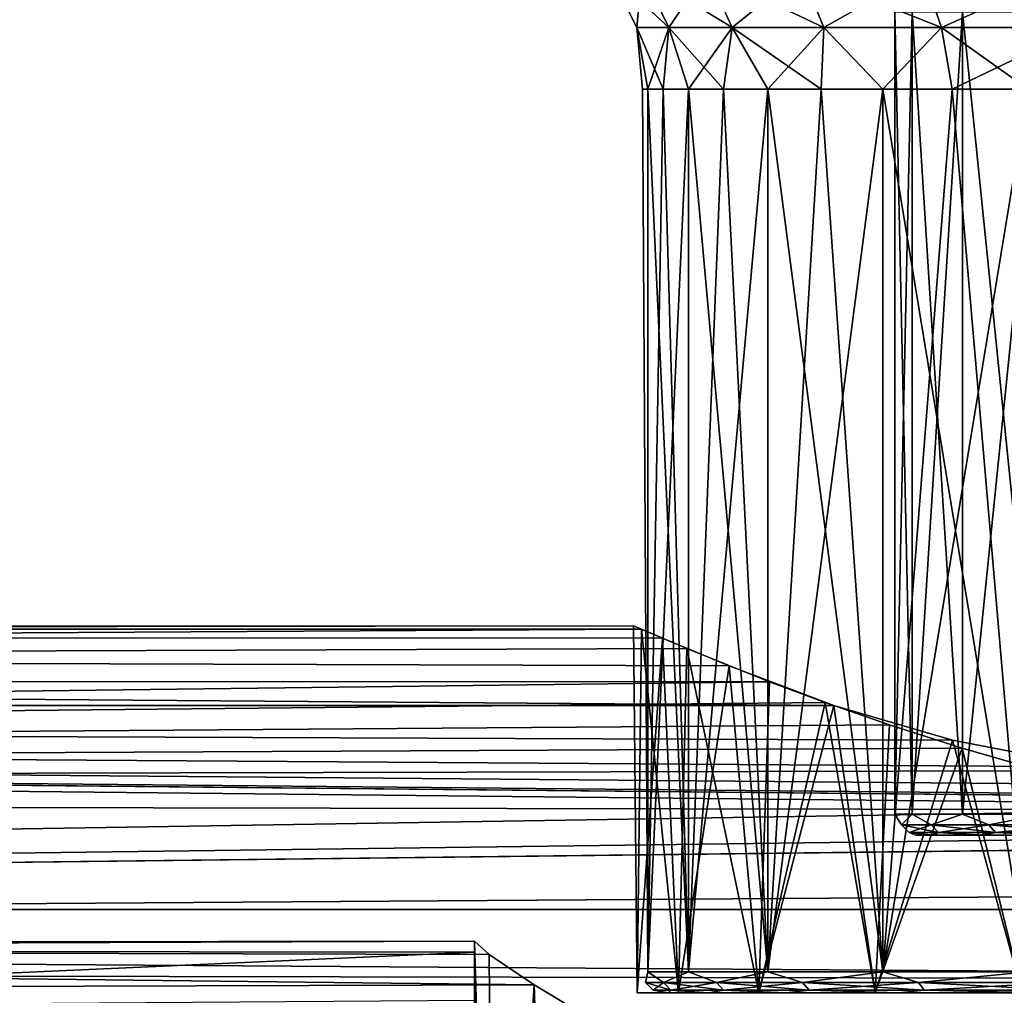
# Model space of a CAD drawing. Header units: millimetres. Extents: x -143 to 143, y -35 to 35.
# Tile 176 of 256: x -15 to -5, y 17 to 26. Entities that reach past the tile are written whole.
import ezdxf

# ---------------------------------------------------------------- set-up
doc = ezdxf.new("R2010")
doc.units = ezdxf.units.MM
doc.header["$LTSCALE"] = 65.185185
for name, color, linetype in [('22', 7, 'CONTINUOUS'), ('345', 7, 'CONTINUOUS'), ('346', 7, 'CONTINUOUS'), ('347', 7, 'CONTINUOUS'), ('373', 7, 'CONTINUOUS'), ('380', 7, 'CONTINUOUS'), ('381', 7, 'CONTINUOUS'), ('71', 7, 'CONTINUOUS'), ('73', 7, 'CONTINUOUS'), ('74', 7, 'CONTINUOUS'), ('75', 7, 'CONTINUOUS'), ('77', 7, 'CONTINUOUS'), ('78', 7, 'CONTINUOUS')]:
    doc.layers.add(name, color=color, linetype=linetype)

msp = doc.modelspace()

# ---------------------------------------------------------------- linework, layer by layer
at = {"layer": '22', "linetype": 'CONTINUOUS'}
for points in [[(-42.0429, 17.4497, 1.3249), (-9.9309, 17.0768, 3.8253), (-51.7163, 16.9538, 4.3379), (-42.0429, 17.4497, 1.3249)], [(-10.5, 17.4929, 0.5), (-10.3592, 17.3647, 2.1723), (-42.0429, 17.4497, 1.3249), (-10.5, 17.4929, 0.5)], [(-32.1798, 17.4125, -1.7473), (-10.5, 17.4929, 0.5), (-42.0429, 17.4497, 1.3249), (-32.1798, 17.4125, -1.7473)], [(-10.3592, 17.3647, 2.1723), (-9.9309, 17.0768, 3.8253), (-42.0429, 17.4497, 1.3249), (-10.3592, 17.3647, 2.1723)], [(-10.5, 17.3874, -1.9817), (-10.5, 17.4929, 0.5), (-32.1798, 17.4125, -1.7473), (-10.5, 17.3874, -1.9817)], [(-22.5679, 16.8455, -4.7411), (-10.5, 17.3874, -1.9817), (-32.1798, 17.4125, -1.7473), (-22.5679, 16.8455, -4.7411)], [(-10.5, 16.9317, -4.4234), (-10.5, 17.3874, -1.9817), (-22.5679, 16.8455, -4.7411), (-10.5, 16.9317, -4.4234)], [(-9.9309, 17.0768, 3.8253), (-9.1991, 16.6355, 5.4322), (-51.7163, 16.9538, 4.3379), (-9.9309, 17.0768, 3.8253)]]:
    msp.add_3dface(points, dxfattribs=at)
at = {"layer": '345', "linetype": 'CONTINUOUS'}
for points in [[(-8.8512, 25.6, -0.9303), (-8.8512, 17.2, 0.9303), (-8.9, 25.6, 0), (-8.8512, 25.6, -0.9303)], [(-8.9, 25.6, 0), (-8.8512, 17.2, 0.9303), (-8.8512, 25.6, 0.9303), (-8.9, 25.6, 0)], [(-8.8512, 17.2, 0.9303), (-8.4644, 17.2, 2.7503), (-8.8512, 25.6, 0.9303), (-8.8512, 17.2, 0.9303)], [(-8.8512, 25.6, 0.9303), (-8.4644, 17.2, 2.7503), (-8.7055, 25.6, 1.8504), (-8.8512, 25.6, 0.9303)], [(-8.8512, 17.2, -0.9303), (-8.8512, 17.2, 0.9303), (-8.8512, 25.6, -0.9303), (-8.8512, 17.2, -0.9303)], [(-8.4644, 17.2, -2.7502), (-8.8512, 17.2, -0.9303), (-8.4644, 25.6, -2.7503), (-8.4644, 17.2, -2.7502)], [(-8.4644, 25.6, -2.7503), (-8.8512, 17.2, -0.9303), (-8.7055, 25.6, -1.8504), (-8.4644, 25.6, -2.7503)], [(-8.7055, 25.6, -1.8504), (-8.8512, 17.2, -0.9303), (-8.8512, 25.6, -0.9303), (-8.7055, 25.6, -1.8504)], [(-8.7055, 25.6, 1.8504), (-8.4644, 17.2, 2.7503), (-8.4644, 25.6, 2.7502), (-8.7055, 25.6, 1.8504)], [(-8.4644, 17.2, 2.7503), (-7.7076, 17.2, 4.45), (-8.4644, 25.6, 2.7502), (-8.4644, 17.2, 2.7503)], [(-8.4644, 25.6, 2.7502), (-7.7076, 17.2, 4.45), (-8.1306, 25.6, 3.6199), (-8.4644, 25.6, 2.7502)], [(-7.7076, 17.2, -4.45), (-8.4644, 17.2, -2.7502), (-7.7076, 25.6, -4.45), (-7.7076, 17.2, -4.45)], [(-7.7076, 25.6, -4.45), (-8.4644, 17.2, -2.7502), (-8.1306, 25.6, -3.62), (-7.7076, 25.6, -4.45)], [(-8.1306, 25.6, -3.62), (-8.4644, 17.2, -2.7502), (-8.4644, 25.6, -2.7503), (-8.1306, 25.6, -3.62)], [(-8.1306, 25.6, 3.6199), (-7.7076, 17.2, 4.45), (-7.7076, 25.6, 4.45), (-8.1306, 25.6, 3.6199)], [(-7.7076, 17.2, 4.45), (-6.614, 17.2, 5.9553), (-7.7076, 25.6, 4.45), (-7.7076, 17.2, 4.45)], [(-7.7076, 25.6, 4.45), (-6.614, 17.2, 5.9553), (-7.2003, 25.6, 5.2313), (-7.7076, 25.6, 4.45)], [(-6.614, 17.2, -5.9552), (-7.7076, 17.2, -4.45), (-6.614, 25.6, -5.9553), (-6.614, 17.2, -5.9552)], [(-6.614, 25.6, -5.9553), (-7.7076, 17.2, -4.45), (-7.2002, 25.6, -5.2313), (-6.614, 25.6, -5.9553)], [(-7.2002, 25.6, -5.2313), (-7.7076, 17.2, -4.45), (-7.7076, 25.6, -4.45), (-7.2002, 25.6, -5.2313)], [(-7.2003, 25.6, 5.2313), (-6.614, 17.2, 5.9553), (-6.614, 25.6, 5.9552), (-7.2003, 25.6, 5.2313)], [(-6.614, 17.2, 5.9553), (-5.2313, 17.2, 7.2003), (-6.614, 25.6, 5.9552), (-6.614, 17.2, 5.9553)], [(-6.614, 25.6, 5.9552), (-5.2313, 17.2, 7.2003), (-5.9553, 25.6, 6.614), (-6.614, 25.6, 5.9552)], [(-5.2313, 17.2, -7.2002), (-6.614, 17.2, -5.9552), (-5.2313, 25.6, -7.2003), (-5.2313, 17.2, -7.2002)], [(-5.2313, 25.6, -7.2003), (-6.614, 17.2, -5.9552), (-5.9553, 25.6, -6.614), (-5.2313, 25.6, -7.2003)], [(-5.9553, 25.6, -6.614), (-6.614, 17.2, -5.9552), (-6.614, 25.6, -5.9553), (-5.9553, 25.6, -6.614)], [(-5.9553, 25.6, 6.614), (-5.2313, 17.2, 7.2003), (-5.2313, 25.6, 7.2002), (-5.9553, 25.6, 6.614)]]:
    msp.add_3dface(points, dxfattribs=at)
at = {"layer": '346', "linetype": 'CONTINUOUS'}
for points in [[(-8.9541, 26.1854, -0.8297), (-8.9541, 26.1854, 0.8297), (-9.2227, 26.7158, -0.8546), (-8.9541, 26.1854, -0.8297)], [(-8.9541, 26.1854, -0.8297), (-9.2227, 26.7158, -0.8546), (-8.9086, 26.7158, -2.5347), (-8.9541, 26.1854, -0.8297)], [(-8.9541, 26.1854, 0.8297), (-8.6492, 26.1854, 2.4609), (-9.2227, 26.7158, 0.8546), (-8.9541, 26.1854, 0.8297)], [(-8.9541, 26.1854, 0.8297), (-9.2227, 26.7158, 0.8546), (-9.2227, 26.7158, -0.8546), (-8.9541, 26.1854, 0.8297)], [(-8.6492, 26.1854, 2.4609), (-8.9086, 26.7158, 2.5347), (-9.2227, 26.7158, 0.8546), (-8.6492, 26.1854, 2.4609)], [(-8.6492, 26.1854, -2.4609), (-8.9541, 26.1854, -0.8297), (-8.9086, 26.7158, -2.5347), (-8.6492, 26.1854, -2.4609)], [(-8.6492, 26.1854, -2.4609), (-8.9086, 26.7158, -2.5347), (-8.2912, 26.7158, -4.1285), (-8.6492, 26.1854, -2.4609)], [(-8.6492, 26.1854, 2.4609), (-8.0497, 26.1854, 4.0083), (-8.9086, 26.7158, 2.5347), (-8.6492, 26.1854, 2.4609)], [(-8.0497, 26.1854, 4.0083), (-8.2912, 26.7158, 4.1285), (-8.9086, 26.7158, 2.5347), (-8.0497, 26.1854, 4.0083)], [(-8.0497, 26.1854, -4.0083), (-8.6492, 26.1854, -2.4609), (-8.2912, 26.7158, -4.1285), (-8.0497, 26.1854, -4.0083)], [(-8.0497, 26.1854, -4.0083), (-8.2912, 26.7158, -4.1285), (-7.3914, 26.7158, -5.5817), (-8.0497, 26.1854, -4.0083)], [(-8.0497, 26.1854, 4.0083), (-7.1761, 26.1854, 5.4192), (-8.2912, 26.7158, 4.1285), (-8.0497, 26.1854, 4.0083)], [(-7.1761, 26.1854, 5.4192), (-7.3914, 26.7158, 5.5817), (-8.2912, 26.7158, 4.1285), (-7.1761, 26.1854, 5.4192)], [(-7.1761, 26.1854, -5.4192), (-8.0497, 26.1854, -4.0083), (-7.3914, 26.7158, -5.5817), (-7.1761, 26.1854, -5.4192)], [(-7.1761, 26.1854, -5.4192), (-7.3914, 26.7158, -5.5817), (-6.2399, 26.7158, -6.8448), (-7.1761, 26.1854, -5.4192)], [(-7.1761, 26.1854, 5.4192), (-6.0582, 26.1854, 6.6455), (-7.3914, 26.7158, 5.5817), (-7.1761, 26.1854, 5.4192)], [(-6.0582, 26.1854, 6.6455), (-6.2399, 26.7158, 6.8448), (-7.3914, 26.7158, 5.5817), (-6.0582, 26.1854, 6.6455)], [(-6.0582, 26.1854, -6.6455), (-7.1761, 26.1854, -5.4192), (-6.2399, 26.7158, -6.8448), (-6.0582, 26.1854, -6.6455)], [(-6.0582, 26.1854, -6.6455), (-6.2399, 26.7158, -6.8448), (-4.8759, 26.7158, -7.8749), (-6.0582, 26.1854, -6.6455)], [(-6.0582, 26.1854, 6.6455), (-4.7339, 26.1854, 7.6455), (-6.2399, 26.7158, 6.8448), (-6.0582, 26.1854, 6.6455)], [(-4.7339, 26.1854, 7.6455), (-4.8759, 26.7158, 7.8749), (-6.2399, 26.7158, 6.8448), (-4.7339, 26.1854, 7.6455)], [(-4.7339, 26.1854, -7.6455), (-6.0582, 26.1854, -6.6455), (-4.8759, 26.7158, -7.8749), (-4.7339, 26.1854, -7.6455)], [(-8.8512, 25.6, -0.9303), (-8.9, 25.6, 0), (-8.9541, 26.1854, -0.8297), (-8.8512, 25.6, -0.9303)], [(-8.6492, 26.1854, -2.4609), (-8.8512, 25.6, -0.9303), (-8.9541, 26.1854, -0.8297), (-8.6492, 26.1854, -2.4609)], [(-8.9, 25.6, 0), (-8.8512, 25.6, 0.9303), (-8.9541, 26.1854, 0.8297), (-8.9, 25.6, 0)], [(-8.9541, 26.1854, -0.8297), (-8.9, 25.6, 0), (-8.9541, 26.1854, 0.8297), (-8.9541, 26.1854, -0.8297)], [(-8.8512, 25.6, 0.9303), (-8.7055, 25.6, 1.8504), (-8.9541, 26.1854, 0.8297), (-8.8512, 25.6, 0.9303)], [(-8.9541, 26.1854, 0.8297), (-8.7055, 25.6, 1.8504), (-8.6492, 26.1854, 2.4609), (-8.9541, 26.1854, 0.8297)], [(-8.7055, 25.6, -1.8504), (-8.8512, 25.6, -0.9303), (-8.6492, 26.1854, -2.4609), (-8.7055, 25.6, -1.8504)], [(-8.4644, 25.6, -2.7503), (-8.7055, 25.6, -1.8504), (-8.6492, 26.1854, -2.4609), (-8.4644, 25.6, -2.7503)], [(-8.7055, 25.6, 1.8504), (-8.4644, 25.6, 2.7502), (-8.6492, 26.1854, 2.4609), (-8.7055, 25.6, 1.8504)], [(-8.0497, 26.1854, -4.0083), (-8.4644, 25.6, -2.7503), (-8.6492, 26.1854, -2.4609), (-8.0497, 26.1854, -4.0083)], [(-8.4644, 25.6, 2.7502), (-8.1306, 25.6, 3.6199), (-8.6492, 26.1854, 2.4609), (-8.4644, 25.6, 2.7502)], [(-8.6492, 26.1854, 2.4609), (-8.1306, 25.6, 3.6199), (-8.0497, 26.1854, 4.0083), (-8.6492, 26.1854, 2.4609)], [(-8.1306, 25.6, -3.62), (-8.4644, 25.6, -2.7503), (-8.0497, 26.1854, -4.0083), (-8.1306, 25.6, -3.62)], [(-7.7076, 25.6, -4.45), (-8.1306, 25.6, -3.62), (-8.0497, 26.1854, -4.0083), (-7.7076, 25.6, -4.45)], [(-8.1306, 25.6, 3.6199), (-7.7076, 25.6, 4.45), (-8.0497, 26.1854, 4.0083), (-8.1306, 25.6, 3.6199)], [(-7.1761, 26.1854, -5.4192), (-7.7076, 25.6, -4.45), (-8.0497, 26.1854, -4.0083), (-7.1761, 26.1854, -5.4192)], [(-7.7076, 25.6, 4.45), (-7.2003, 25.6, 5.2313), (-8.0497, 26.1854, 4.0083), (-7.7076, 25.6, 4.45)], [(-8.0497, 26.1854, 4.0083), (-7.2003, 25.6, 5.2313), (-7.1761, 26.1854, 5.4192), (-8.0497, 26.1854, 4.0083)], [(-7.2002, 25.6, -5.2313), (-7.7076, 25.6, -4.45), (-7.1761, 26.1854, -5.4192), (-7.2002, 25.6, -5.2313)], [(-7.2003, 25.6, 5.2313), (-6.614, 25.6, 5.9552), (-7.1761, 26.1854, 5.4192), (-7.2003, 25.6, 5.2313)], [(-6.614, 25.6, -5.9553), (-7.2002, 25.6, -5.2313), (-7.1761, 26.1854, -5.4192), (-6.614, 25.6, -5.9553)], [(-6.0582, 26.1854, -6.6455), (-6.614, 25.6, -5.9553), (-7.1761, 26.1854, -5.4192), (-6.0582, 26.1854, -6.6455)], [(-7.1761, 26.1854, 5.4192), (-6.614, 25.6, 5.9552), (-6.0582, 26.1854, 6.6455), (-7.1761, 26.1854, 5.4192)], [(-5.9553, 25.6, -6.614), (-6.614, 25.6, -5.9553), (-6.0582, 26.1854, -6.6455), (-5.9553, 25.6, -6.614)], [(-6.614, 25.6, 5.9552), (-5.9553, 25.6, 6.614), (-6.0582, 26.1854, 6.6455), (-6.614, 25.6, 5.9552)], [(-4.7339, 26.1854, -7.6455), (-5.9553, 25.6, -6.614), (-6.0582, 26.1854, -6.6455), (-4.7339, 26.1854, -7.6455)], [(-5.9553, 25.6, 6.614), (-5.2313, 25.6, 7.2002), (-6.0582, 26.1854, 6.6455), (-5.9553, 25.6, 6.614)], [(-6.0582, 26.1854, 6.6455), (-5.2313, 25.6, 7.2002), (-4.7339, 26.1854, 7.6455), (-6.0582, 26.1854, 6.6455)], [(-5.2313, 25.6, -7.2003), (-5.9553, 25.6, -6.614), (-4.7339, 26.1854, -7.6455), (-5.2313, 25.6, -7.2003)]]:
    msp.add_3dface(points, dxfattribs=at)
at = {"layer": '347', "linetype": 'CONTINUOUS'}
for points in [[(-8.8512, 17.2, 0.9303), (-8.8512, 17.2, -0.9303), (-8.8733, 17.1001), (-8.8512, 17.2, 0.9303)], [(-8.7028, 17.1001, 1.7311), (-8.8512, 17.2, 0.9303), (-8.8733, 17.1001), (-8.7028, 17.1001, 1.7311)], [(-8.8733, 17.1001), (-8.8512, 17.2, -0.9303), (-8.7028, 17.1001, -1.7311), (-8.8733, 17.1001)], [(-8.4644, 17.2, 2.7503), (-8.8512, 17.2, 0.9303), (-8.7028, 17.1001, 1.7311), (-8.4644, 17.2, 2.7503)], [(-8.8512, 17.2, -0.9303), (-8.4644, 17.2, -2.7502), (-8.7028, 17.1001, -1.7311), (-8.8512, 17.2, -0.9303)], [(-8.1978, 17.1001, 3.3956), (-8.4644, 17.2, 2.7503), (-8.7028, 17.1001, 1.7311), (-8.1978, 17.1001, 3.3956)], [(-8.7028, 17.1001, -1.7311), (-8.4644, 17.2, -2.7502), (-8.1978, 17.1001, -3.3956), (-8.7028, 17.1001, -1.7311)], [(-7.7076, 17.2, 4.45), (-8.4644, 17.2, 2.7503), (-8.1978, 17.1001, 3.3956), (-7.7076, 17.2, 4.45)], [(-8.4644, 17.2, -2.7502), (-7.7076, 17.2, -4.45), (-8.1978, 17.1001, -3.3956), (-8.4644, 17.2, -2.7502)], [(-7.3778, 17.1001, 4.9297), (-7.7076, 17.2, 4.45), (-8.1978, 17.1001, 3.3956), (-7.3778, 17.1001, 4.9297)], [(-8.1978, 17.1001, -3.3956), (-7.7076, 17.2, -4.45), (-7.3778, 17.1001, -4.9297), (-8.1978, 17.1001, -3.3956)], [(-6.614, 17.2, 5.9553), (-7.7076, 17.2, 4.45), (-7.3778, 17.1001, 4.9297), (-6.614, 17.2, 5.9553)], [(-7.7076, 17.2, -4.45), (-6.614, 17.2, -5.9552), (-7.3778, 17.1001, -4.9297), (-7.7076, 17.2, -4.45)], [(-6.2743, 17.1001, 6.2743), (-6.614, 17.2, 5.9553), (-7.3778, 17.1001, 4.9297), (-6.2743, 17.1001, 6.2743)], [(-7.3778, 17.1001, -4.9297), (-6.614, 17.2, -5.9552), (-6.2743, 17.1001, -6.2743), (-7.3778, 17.1001, -4.9297)], [(-5.2313, 17.2, 7.2003), (-6.614, 17.2, 5.9553), (-6.2743, 17.1001, 6.2743), (-5.2313, 17.2, 7.2003)], [(-6.614, 17.2, -5.9552), (-5.2313, 17.2, -7.2002), (-6.2743, 17.1001, -6.2743), (-6.614, 17.2, -5.9552)], [(-4.9297, 17.1001, 7.3778), (-5.2313, 17.2, 7.2003), (-6.2743, 17.1001, 6.2743), (-4.9297, 17.1001, 7.3778)], [(-6.2743, 17.1001, -6.2743), (-5.2313, 17.2, -7.2002), (-4.9297, 17.1001, -7.3778), (-6.2743, 17.1001, -6.2743)], [(-8.8, 17.0268), (-8.6309, 17.0268, 1.7168), (-8.8733, 17.1001), (-8.8, 17.0268)], [(-8.8, 17.0268), (-8.8733, 17.1001), (-8.7028, 17.1001, -1.7311), (-8.8, 17.0268)], [(-8.6309, 17.0268, 1.7168), (-8.7028, 17.1001, 1.7311), (-8.8733, 17.1001), (-8.6309, 17.0268, 1.7168)], [(-8.6309, 17.0268, -1.7168), (-8.8, 17.0268), (-8.7028, 17.1001, -1.7311), (-8.6309, 17.0268, -1.7168)], [(-8.6309, 17.0268, -1.7168), (-8.7028, 17.1001, -1.7311), (-8.1978, 17.1001, -3.3956), (-8.6309, 17.0268, -1.7168)], [(-8.6309, 17.0268, 1.7168), (-8.1301, 17.0268, 3.3676), (-8.7028, 17.1001, 1.7311), (-8.6309, 17.0268, 1.7168)], [(-8.1301, 17.0268, 3.3676), (-8.1978, 17.1001, 3.3956), (-8.7028, 17.1001, 1.7311), (-8.1301, 17.0268, 3.3676)], [(-8.1301, 17.0268, -3.3676), (-8.6309, 17.0268, -1.7168), (-8.1978, 17.1001, -3.3956), (-8.1301, 17.0268, -3.3676)], [(-8.1301, 17.0268, -3.3676), (-8.1978, 17.1001, -3.3956), (-7.3778, 17.1001, -4.9297), (-8.1301, 17.0268, -3.3676)], [(-8.1301, 17.0268, 3.3676), (-7.3169, 17.0268, 4.889), (-8.1978, 17.1001, 3.3956), (-8.1301, 17.0268, 3.3676)], [(-7.3169, 17.0268, 4.889), (-7.3778, 17.1001, 4.9297), (-8.1978, 17.1001, 3.3956), (-7.3169, 17.0268, 4.889)], [(-7.3169, 17.0268, -4.889), (-8.1301, 17.0268, -3.3676), (-7.3778, 17.1001, -4.9297), (-7.3169, 17.0268, -4.889)], [(-7.3169, 17.0268, -4.889), (-7.3778, 17.1001, -4.9297), (-6.2743, 17.1001, -6.2743), (-7.3169, 17.0268, -4.889)], [(-7.3169, 17.0268, 4.889), (-6.2225, 17.0268, 6.2225), (-7.3778, 17.1001, 4.9297), (-7.3169, 17.0268, 4.889)], [(-6.2225, 17.0268, 6.2225), (-6.2743, 17.1001, 6.2743), (-7.3778, 17.1001, 4.9297), (-6.2225, 17.0268, 6.2225)], [(-6.2225, 17.0268, -6.2225), (-7.3169, 17.0268, -4.889), (-6.2743, 17.1001, -6.2743), (-6.2225, 17.0268, -6.2225)], [(-6.2225, 17.0268, -6.2225), (-6.2743, 17.1001, -6.2743), (-4.9297, 17.1001, -7.3778), (-6.2225, 17.0268, -6.2225)], [(-6.2225, 17.0268, 6.2225), (-4.889, 17.0268, 7.3169), (-6.2743, 17.1001, 6.2743), (-6.2225, 17.0268, 6.2225)], [(-4.889, 17.0268, 7.3169), (-4.9297, 17.1001, 7.3778), (-6.2743, 17.1001, 6.2743), (-4.889, 17.0268, 7.3169)], [(-4.889, 17.0268, -7.3169), (-6.2225, 17.0268, -6.2225), (-4.9297, 17.1001, -7.3778), (-4.889, 17.0268, -7.3169)], [(-8.6524, 17, -0.9092), (-8.6523, 17, 0.9096), (-8.8, 17.0268), (-8.6524, 17, -0.9092)], [(-8.6309, 17.0268, -1.7168), (-8.6524, 17, -0.9092), (-8.8, 17.0268), (-8.6309, 17.0268, -1.7168)], [(-8.8, 17.0268), (-8.6523, 17, 0.9096), (-8.6309, 17.0268, 1.7168), (-8.8, 17.0268)], [(-8.2742, 17, -2.6883), (-8.6524, 17, -0.9092), (-8.6309, 17.0268, -1.7168), (-8.2742, 17, -2.6883)], [(-8.6523, 17, 0.9096), (-8.2741, 17, 2.6887), (-8.6309, 17.0268, 1.7168), (-8.6523, 17, 0.9096)], [(-8.1301, 17.0268, -3.3676), (-8.2742, 17, -2.6883), (-8.6309, 17.0268, -1.7168), (-8.1301, 17.0268, -3.3676)], [(-8.6309, 17.0268, 1.7168), (-8.2741, 17, 2.6887), (-8.1301, 17.0268, 3.3676), (-8.6309, 17.0268, 1.7168)], [(-7.5345, 17, -4.3499), (-8.2742, 17, -2.6883), (-8.1301, 17.0268, -3.3676), (-7.5345, 17, -4.3499)], [(-8.2741, 17, 2.6887), (-7.5343, 17, 4.3502), (-8.1301, 17.0268, 3.3676), (-8.2741, 17, 2.6887)], [(-7.3169, 17.0268, -4.889), (-7.5345, 17, -4.3499), (-8.1301, 17.0268, -3.3676), (-7.3169, 17.0268, -4.889)], [(-8.1301, 17.0268, 3.3676), (-7.5343, 17, 4.3502), (-7.3169, 17.0268, 4.889), (-8.1301, 17.0268, 3.3676)], [(-6.4654, 17, -5.8214), (-7.5345, 17, -4.3499), (-7.3169, 17.0268, -4.889), (-6.4654, 17, -5.8214)], [(-7.5343, 17, 4.3502), (-6.4652, 17, 5.8216), (-7.3169, 17.0268, 4.889), (-7.5343, 17, 4.3502)], [(-6.2225, 17.0268, -6.2225), (-6.4654, 17, -5.8214), (-7.3169, 17.0268, -4.889), (-6.2225, 17.0268, -6.2225)], [(-7.3169, 17.0268, 4.889), (-6.4652, 17, 5.8216), (-6.2225, 17.0268, 6.2225), (-7.3169, 17.0268, 4.889)], [(-5.1138, 17, -7.0384), (-6.4654, 17, -5.8214), (-6.2225, 17.0268, -6.2225), (-5.1138, 17, -7.0384)], [(-6.4652, 17, 5.8216), (-5.1135, 17, 7.0386), (-6.2225, 17.0268, 6.2225), (-6.4652, 17, 5.8216)], [(-4.889, 17.0268, -7.3169), (-5.1138, 17, -7.0384), (-6.2225, 17.0268, -6.2225), (-4.889, 17.0268, -7.3169)], [(-6.2225, 17.0268, 6.2225), (-5.1135, 17, 7.0386), (-4.889, 17.0268, 7.3169), (-6.2225, 17.0268, 6.2225)]]:
    msp.add_3dface(points, dxfattribs=at)
at = {"layer": '373', "linetype": 'CONTINUOUS'}
for points in [[(-6.2997, 18.5, -0.057), (-6.1562, 18.5, 1.3385), (-6.1309, 18.5, -1.4497), (-6.2997, 18.5, -0.057)], [(-6.1562, 18.5, 1.3385), (-5.7073, 18.5, 2.6676), (-6.1309, 18.5, -1.4497), (-6.1562, 18.5, 1.3385)], [(-6.1309, 18.5, -1.4497), (-5.7073, 18.5, 2.6676), (-5.6582, 18.5, -2.7704), (-6.1309, 18.5, -1.4497)], [(-5.7073, 18.5, 2.6676), (-4.9755, 18.5, 3.8645), (-5.6582, 18.5, -2.7704), (-5.7073, 18.5, 2.6676)], [(-5.6582, 18.5, -2.7704), (-4.9755, 18.5, 3.8645), (-4.9048, 18.5, -3.9539), (-5.6582, 18.5, -2.7704)]]:
    msp.add_3dface(points, dxfattribs=at)
at = {"layer": '380', "linetype": 'CONTINUOUS'}
for points in [[(-6.337, 26.3343, -1.4464), (-6.5, 26.3343, 0), (-6.5, 18.7, 0), (-6.337, 26.3343, -1.4464)], [(-6.337, 18.7, -1.4464), (-6.337, 26.3343, -1.4464), (-6.5, 18.7, 0), (-6.337, 18.7, -1.4464)], [(-6.5, 26.3343, 0), (-6.337, 26.3343, 1.4464), (-6.337, 18.7, 1.4464), (-6.5, 26.3343, 0)], [(-6.5, 18.7, 0), (-6.5, 26.3343, 0), (-6.337, 18.7, 1.4464), (-6.5, 18.7, 0)], [(-5.8563, 26.3343, -2.8202), (-6.337, 26.3343, -1.4464), (-6.337, 18.7, -1.4464), (-5.8563, 26.3343, -2.8202)], [(-5.8563, 18.7, -2.8203), (-5.8563, 26.3343, -2.8202), (-6.337, 18.7, -1.4464), (-5.8563, 18.7, -2.8203)], [(-6.337, 26.3343, 1.4464), (-5.8563, 26.3343, 2.8203), (-5.8563, 18.7, 2.8202), (-6.337, 26.3343, 1.4464)], [(-6.337, 18.7, 1.4464), (-6.337, 26.3343, 1.4464), (-5.8563, 18.7, 2.8202), (-6.337, 18.7, 1.4464)], [(-5.0819, 26.3343, -4.0527), (-5.8563, 26.3343, -2.8202), (-5.8563, 18.7, -2.8203), (-5.0819, 26.3343, -4.0527)], [(-5.0819, 18.7, -4.0527), (-5.0819, 26.3343, -4.0527), (-5.8563, 18.7, -2.8203), (-5.0819, 18.7, -4.0527)], [(-5.8563, 26.3343, 2.8203), (-5.0819, 26.3343, 4.0527), (-5.0819, 18.7, 4.0527), (-5.8563, 26.3343, 2.8203)], [(-5.8563, 18.7, 2.8202), (-5.8563, 26.3343, 2.8203), (-5.0819, 18.7, 4.0527), (-5.8563, 18.7, 2.8202)]]:
    msp.add_3dface(points, dxfattribs=at)
at = {"layer": '381', "linetype": 'CONTINUOUS'}
for points in [[(-6.337, 18.7, -1.4464), (-6.5, 18.7, 0), (-6.4378, 18.6001, -0.6766), (-6.337, 18.7, -1.4464)], [(-6.5, 18.7, 0), (-6.337, 18.7, 1.4464), (-6.4378, 18.6001, 0.6766), (-6.5, 18.7, 0)], [(-6.4378, 18.6001, -0.6766), (-6.5, 18.7, 0), (-6.4378, 18.6001, 0.6766), (-6.4378, 18.6001, -0.6766)], [(-6.1564, 18.6001, -2.0003), (-6.337, 18.7, -1.4464), (-6.4378, 18.6001, -0.6766), (-6.1564, 18.6001, -2.0003)], [(-6.4378, 18.6001, 0.6766), (-6.337, 18.7, 1.4464), (-6.1564, 18.6001, 2.0003), (-6.4378, 18.6001, 0.6766)], [(-5.8563, 18.7, -2.8203), (-6.337, 18.7, -1.4464), (-6.1564, 18.6001, -2.0003), (-5.8563, 18.7, -2.8203)], [(-6.337, 18.7, 1.4464), (-5.8563, 18.7, 2.8202), (-6.1564, 18.6001, 2.0003), (-6.337, 18.7, 1.4464)], [(-5.606, 18.6001, -3.2366), (-5.8563, 18.7, -2.8203), (-6.1564, 18.6001, -2.0003), (-5.606, 18.6001, -3.2366)], [(-6.1564, 18.6001, 2.0003), (-5.8563, 18.7, 2.8202), (-5.606, 18.6001, 3.2366), (-6.1564, 18.6001, 2.0003)], [(-5.0819, 18.7, -4.0527), (-5.8563, 18.7, -2.8203), (-5.606, 18.6001, -3.2366), (-5.0819, 18.7, -4.0527)], [(-5.8563, 18.7, 2.8202), (-5.0819, 18.7, 4.0527), (-5.606, 18.6001, 3.2366), (-5.8563, 18.7, 2.8202)], [(-4.8106, 18.6001, -4.3315), (-5.0819, 18.7, -4.0527), (-5.606, 18.6001, -3.2366), (-4.8106, 18.6001, -4.3315)], [(-5.606, 18.6001, 3.2366), (-5.0819, 18.7, 4.0527), (-4.8106, 18.6001, 4.3315), (-5.606, 18.6001, 3.2366)], [(-6.1564, 18.6001, -2.0003), (-6.4378, 18.6001, -0.6766), (-6.0868, 18.5268, -1.9777), (-6.1564, 18.6001, -2.0003)], [(-6.4378, 18.6001, -0.6766), (-6.4378, 18.6001, 0.6766), (-6.3649, 18.5268, -0.669), (-6.4378, 18.6001, -0.6766)], [(-6.4378, 18.6001, -0.6766), (-6.3649, 18.5268, -0.669), (-6.0868, 18.5268, -1.9777), (-6.4378, 18.6001, -0.6766)], [(-6.4378, 18.6001, 0.6766), (-6.1564, 18.6001, 2.0003), (-6.3649, 18.5268, 0.669), (-6.4378, 18.6001, 0.6766)], [(-6.4378, 18.6001, 0.6766), (-6.3649, 18.5268, 0.669), (-6.3649, 18.5268, -0.669), (-6.4378, 18.6001, 0.6766)], [(-6.1564, 18.6001, 2.0003), (-6.0868, 18.5268, 1.9777), (-6.3649, 18.5268, 0.669), (-6.1564, 18.6001, 2.0003)], [(-5.606, 18.6001, -3.2366), (-6.1564, 18.6001, -2.0003), (-5.5426, 18.5268, -3.2), (-5.606, 18.6001, -3.2366)], [(-6.1564, 18.6001, -2.0003), (-6.0868, 18.5268, -1.9777), (-5.5426, 18.5268, -3.2), (-6.1564, 18.6001, -2.0003)], [(-6.1564, 18.6001, 2.0003), (-5.606, 18.6001, 3.2366), (-6.0868, 18.5268, 1.9777), (-6.1564, 18.6001, 2.0003)], [(-5.606, 18.6001, 3.2366), (-5.5426, 18.5268, 3.2), (-6.0868, 18.5268, 1.9777), (-5.606, 18.6001, 3.2366)], [(-4.8106, 18.6001, -4.3315), (-5.606, 18.6001, -3.2366), (-4.7561, 18.5268, -4.2824), (-4.8106, 18.6001, -4.3315)], [(-5.606, 18.6001, -3.2366), (-5.5426, 18.5268, -3.2), (-4.7561, 18.5268, -4.2824), (-5.606, 18.6001, -3.2366)], [(-5.606, 18.6001, 3.2366), (-4.8106, 18.6001, 4.3315), (-5.5426, 18.5268, 3.2), (-5.606, 18.6001, 3.2366)], [(-4.8106, 18.6001, 4.3315), (-4.7561, 18.5268, 4.2824), (-5.5426, 18.5268, 3.2), (-4.8106, 18.6001, 4.3315)], [(-6.1562, 18.5, 1.3385), (-6.2997, 18.5, -0.057), (-6.3649, 18.5268, 0.669), (-6.1562, 18.5, 1.3385)], [(-6.0868, 18.5268, 1.9777), (-6.1562, 18.5, 1.3385), (-6.3649, 18.5268, 0.669), (-6.0868, 18.5268, 1.9777)], [(-6.2997, 18.5, -0.057), (-6.1309, 18.5, -1.4497), (-6.3649, 18.5268, -0.669), (-6.2997, 18.5, -0.057)], [(-6.3649, 18.5268, 0.669), (-6.2997, 18.5, -0.057), (-6.3649, 18.5268, -0.669), (-6.3649, 18.5268, 0.669)], [(-6.3649, 18.5268, -0.669), (-6.1309, 18.5, -1.4497), (-6.0868, 18.5268, -1.9777), (-6.3649, 18.5268, -0.669)], [(-5.7073, 18.5, 2.6676), (-6.1562, 18.5, 1.3385), (-6.0868, 18.5268, 1.9777), (-5.7073, 18.5, 2.6676)], [(-6.1309, 18.5, -1.4497), (-5.6582, 18.5, -2.7704), (-6.0868, 18.5268, -1.9777), (-6.1309, 18.5, -1.4497)], [(-5.5426, 18.5268, 3.2), (-5.7073, 18.5, 2.6676), (-6.0868, 18.5268, 1.9777), (-5.5426, 18.5268, 3.2)], [(-6.0868, 18.5268, -1.9777), (-5.6582, 18.5, -2.7704), (-5.5426, 18.5268, -3.2), (-6.0868, 18.5268, -1.9777)], [(-4.9755, 18.5, 3.8645), (-5.7073, 18.5, 2.6676), (-5.5426, 18.5268, 3.2), (-4.9755, 18.5, 3.8645)], [(-5.6582, 18.5, -2.7704), (-4.9048, 18.5, -3.9539), (-5.5426, 18.5268, -3.2), (-5.6582, 18.5, -2.7704)], [(-4.7561, 18.5268, 4.2824), (-4.9755, 18.5, 3.8645), (-5.5426, 18.5268, 3.2), (-4.7561, 18.5268, 4.2824)], [(-5.5426, 18.5268, -3.2), (-4.9048, 18.5, -3.9539), (-4.7561, 18.5268, -4.2824), (-5.5426, 18.5268, -3.2)]]:
    msp.add_3dface(points, dxfattribs=at)
at = {"layer": '71', "linetype": 'CONTINUOUS'}
for points in [[(-92.5, 20.3837, -2.181), (-92.5, 20.4617, 1.2528), (-8.9862, 20.494, -0.4978), (-92.5, 20.3837, -2.181)], [(-8.7115, 20.375, -2.2604), (-92.5, 20.3837, -2.181), (-8.9862, 20.494, -0.4978), (-8.7115, 20.375, -2.2604)], [(-8.9862, 20.494, -0.4978), (-92.5, 20.4617, 1.2528), (-8.9092, 20.4603, 1.275), (-8.9862, 20.494, -0.4978)], [(-92.5, 20.4617, 1.2528), (-92.5, 19.9653, 4.6515), (-8.9092, 20.4603, 1.275), (-92.5, 20.4617, 1.2528)], [(-8.9092, 20.4603, 1.275), (-92.5, 19.9653, 4.6515), (-8.4806, 20.2774, 3.0131), (-8.9092, 20.4603, 1.275)], [(-92.5, 19.7333, -5.5539), (-92.5, 20.3837, -2.181), (-7.0819, 19.7333, -5.5539), (-92.5, 19.7333, -5.5539)], [(-7.0819, 19.7333, -5.5539), (-92.5, 20.3837, -2.181), (-8.0778, 20.1122, -3.9686), (-7.0819, 19.7333, -5.5539)], [(-8.0778, 20.1122, -3.9686), (-92.5, 20.3837, -2.181), (-8.7115, 20.375, -2.2604), (-8.0778, 20.1122, -3.9686)], [(-8.4806, 20.2774, 3.0131), (-92.5, 19.9653, 4.6515), (-7.6937, 19.961, 4.6698), (-8.4806, 20.2774, 3.0131)], [(-92.5, 19.9653, 4.6515), (-92.5, 18.9085, 7.9194), (-7.6937, 19.961, 4.6698), (-92.5, 19.9653, 4.6515)], [(-7.6937, 19.961, 4.6698), (-92.5, 18.9085, 7.9194), (-7.1645, 19.7631, 5.447), (-7.6937, 19.961, 4.6698)], [(-7.1645, 19.7631, 5.447), (-92.5, 18.9085, 7.9194), (-6.5505, 19.5489, 6.1717), (-7.1645, 19.7631, 5.447)], [(-6.5505, 19.5489, 6.1717), (-92.5, 18.9085, 7.9194), (-5.8606, 19.3286, 6.8303), (-6.5505, 19.5489, 6.1717)], [(-5.8606, 19.3286, 6.8303), (-92.5, 18.9085, 7.9194), (-5.1076, 19.1138, 7.4103), (-5.8606, 19.3286, 6.8303)], [(-5.1076, 19.1138, 7.4103), (-92.5, 18.9085, 7.9194), (-3.4723, 18.7432, 8.3032), (-5.1076, 19.1138, 7.4103)], [(-92.5, 18.9085, 7.9194), (-92.5, 17.3211, 10.965), (-3.4723, 18.7432, 8.3032), (-92.5, 18.9085, 7.9194)], [(-3.4723, 18.7432, 8.3032), (-92.5, 17.3211, 10.965), (-1.7494, 18.5016, 8.8283), (-3.4723, 18.7432, 8.3032)], [(92.5, 16.9369, 11.5495), (92.5, 18.5785, 8.6655), (-92.5, 17.3211, 10.965), (92.5, 16.9369, 11.5495)], [(-92.5, 17.3211, 10.965), (92.5, 18.5785, 8.6655), (0, 18.4187, 9), (-92.5, 17.3211, 10.965)], [(-1.7494, 18.5016, 8.8283), (-92.5, 17.3211, 10.965), (0, 18.4187, 9), (-1.7494, 18.5016, 8.8283)], [(92.5, 16.9369, 11.5495), (-92.5, 17.3211, 10.965), (-92.5, 15.2476, 13.7026), (92.5, 16.9369, 11.5495)]]:
    msp.add_3dface(points, dxfattribs=at)
at = {"layer": '73', "linetype": 'CONTINUOUS'}
for points in [[(-8.7115, 20.375, -2.2604), (-8.9862, 20.494, -0.4978), (-8.9507, 17, -0.9407), (-8.7115, 20.375, -2.2604)], [(-8.9862, 20.494, -0.4978), (-8.9092, 20.4603, 1.275), (-8.9507, 17, 0.9408), (-8.9862, 20.494, -0.4978)], [(-8.9507, 17, -0.9407), (-8.9862, 20.494, -0.4978), (-8.9507, 17, 0.9408), (-8.9507, 17, -0.9407)], [(-8.9507, 17, 0.9408), (-8.9092, 20.4603, 1.275), (-8.5595, 17, 2.7811), (-8.9507, 17, 0.9408)], [(-8.9092, 20.4603, 1.275), (-8.4806, 20.2774, 3.0131), (-8.5595, 17, 2.7811), (-8.9092, 20.4603, 1.275)], [(-8.5596, 17, -2.781), (-8.7115, 20.375, -2.2604), (-8.9507, 17, -0.9407), (-8.5596, 17, -2.781)], [(-8.0778, 20.1122, -3.9686), (-8.7115, 20.375, -2.2604), (-8.5596, 17, -2.781), (-8.0778, 20.1122, -3.9686)], [(-8.5595, 17, 2.7811), (-8.4806, 20.2774, 3.0131), (-7.7943, 17, 4.4998), (-8.5595, 17, 2.7811)], [(-8.4806, 20.2774, 3.0131), (-7.6937, 19.961, 4.6698), (-7.7943, 17, 4.4998), (-8.4806, 20.2774, 3.0131)], [(-7.7944, 17, -4.4997), (-8.0778, 20.1122, -3.9686), (-8.5596, 17, -2.781), (-7.7944, 17, -4.4997)], [(-7.0819, 19.7333, -5.5539), (-8.0778, 20.1122, -3.9686), (-7.7944, 17, -4.4997), (-7.0819, 19.7333, -5.5539)], [(-7.6937, 19.961, 4.6698), (-7.1645, 19.7631, 5.447), (-7.7943, 17, 4.4998), (-7.6937, 19.961, 4.6698)], [(-7.7943, 17, 4.4998), (-7.1645, 19.7631, 5.447), (-6.6885, 17, 6.0219), (-7.7943, 17, 4.4998)], [(-7.1645, 19.7631, 5.447), (-6.5505, 19.5489, 6.1717), (-6.6885, 17, 6.0219), (-7.1645, 19.7631, 5.447)], [(-6.6887, 17, -6.0218), (-7.0819, 19.7333, -5.5539), (-7.7944, 17, -4.4997), (-6.6887, 17, -6.0218)], [(-5.952, 19.4044, -6.7509), (-7.0819, 19.7333, -5.5539), (-6.6887, 17, -6.0218), (-5.952, 19.4044, -6.7509)], [(-6.5505, 19.5489, 6.1717), (-5.8606, 19.3286, 6.8303), (-6.6885, 17, 6.0219), (-6.5505, 19.5489, 6.1717)], [(-5.2905, 17, -7.2808), (-5.952, 19.4044, -6.7509), (-6.6887, 17, -6.0218), (-5.2905, 17, -7.2808)], [(-4.6386, 19.1517, -7.7125), (-5.952, 19.4044, -6.7509), (-5.2905, 17, -7.2808), (-4.6386, 19.1517, -7.7125)], [(-6.6885, 17, 6.0219), (-5.8606, 19.3286, 6.8303), (-5.2903, 17, 7.2809), (-6.6885, 17, 6.0219)], [(-5.8606, 19.3286, 6.8303), (-5.1076, 19.1138, 7.4103), (-5.2903, 17, 7.2809), (-5.8606, 19.3286, 6.8303)]]:
    msp.add_3dface(points, dxfattribs=at)
at = {"layer": '74', "linetype": 'CONTINUOUS'}
for points in [[(92.5, 17.7927, -13.7618), (-92.5, 17.7927, -13.7618), (-92.5, 19.7333, -5.5539), (92.5, 17.7927, -13.7618)], [(92.5, 17.7927, -13.7618), (-92.5, 19.7333, -5.5539), (0, 18.8294, -9), (92.5, 17.7927, -13.7618)], [(-92.5, 19.7333, -5.5539), (-7.0819, 19.7333, -5.5539), (-5.952, 19.4044, -6.7509), (-92.5, 19.7333, -5.5539)], [(0, 18.8294, -9), (-92.5, 19.7333, -5.5539), (-1.6218, 18.8653, -8.8527), (0, 18.8294, -9)], [(-92.5, 19.7333, -5.5539), (-5.952, 19.4044, -6.7509), (-4.6386, 19.1517, -7.7125), (-92.5, 19.7333, -5.5539)], [(-92.5, 19.7333, -5.5539), (-4.6386, 19.1517, -7.7125), (-3.1821, 18.9727, -8.4187), (-92.5, 19.7333, -5.5539)], [(-92.5, 19.7333, -5.5539), (-3.1821, 18.9727, -8.4187), (-1.6218, 18.8653, -8.8527), (-92.5, 19.7333, -5.5539)], [(92.5, 17.7927, -13.7618), (92.5, 16.5507, -22.1041), (-92.5, 17.7927, -13.7618), (92.5, 17.7927, -13.7618)], [(92.5, 16.5507, -22.1041), (-92.5, 16.5507, -22.1041), (-92.5, 17.7927, -13.7618), (92.5, 16.5507, -22.1041)]]:
    msp.add_3dface(points, dxfattribs=at)
at = {"layer": '75', "linetype": 'CONTINUOUS'}
for points in [[(-8.5596, 17, -2.781), (-8.9507, 17, -0.9407), (-8.2742, 17, -2.6883), (-8.5596, 17, -2.781)], [(-8.9507, 17, -0.9407), (-8.9507, 17, 0.9408), (-8.6524, 17, -0.9092), (-8.9507, 17, -0.9407)], [(-8.2742, 17, -2.6883), (-8.9507, 17, -0.9407), (-8.6524, 17, -0.9092), (-8.2742, 17, -2.6883)], [(-8.9507, 17, 0.9408), (-8.5595, 17, 2.7811), (-8.2741, 17, 2.6887), (-8.9507, 17, 0.9408)], [(-8.6524, 17, -0.9092), (-8.9507, 17, 0.9408), (-8.6523, 17, 0.9096), (-8.6524, 17, -0.9092)], [(-8.6523, 17, 0.9096), (-8.9507, 17, 0.9408), (-8.2741, 17, 2.6887), (-8.6523, 17, 0.9096)], [(-7.7944, 17, -4.4997), (-8.5596, 17, -2.781), (-7.5345, 17, -4.3499), (-7.7944, 17, -4.4997)], [(-7.5345, 17, -4.3499), (-8.5596, 17, -2.781), (-8.2742, 17, -2.6883), (-7.5345, 17, -4.3499)], [(-8.5595, 17, 2.7811), (-7.7943, 17, 4.4998), (-7.5343, 17, 4.3502), (-8.5595, 17, 2.7811)], [(-8.2741, 17, 2.6887), (-8.5595, 17, 2.7811), (-7.5343, 17, 4.3502), (-8.2741, 17, 2.6887)], [(-6.6887, 17, -6.0218), (-7.7944, 17, -4.4997), (-6.4654, 17, -5.8214), (-6.6887, 17, -6.0218)], [(-6.4654, 17, -5.8214), (-7.7944, 17, -4.4997), (-7.5345, 17, -4.3499), (-6.4654, 17, -5.8214)], [(-7.7943, 17, 4.4998), (-6.6885, 17, 6.0219), (-6.4652, 17, 5.8216), (-7.7943, 17, 4.4998)], [(-7.5343, 17, 4.3502), (-7.7943, 17, 4.4998), (-6.4652, 17, 5.8216), (-7.5343, 17, 4.3502)], [(-5.2905, 17, -7.2808), (-6.6887, 17, -6.0218), (-5.1138, 17, -7.0384), (-5.2905, 17, -7.2808)], [(-5.1138, 17, -7.0384), (-6.6887, 17, -6.0218), (-6.4654, 17, -5.8214), (-5.1138, 17, -7.0384)], [(-6.6885, 17, 6.0219), (-5.2903, 17, 7.2809), (-5.1135, 17, 7.0386), (-6.6885, 17, 6.0219)], [(-6.4652, 17, 5.8216), (-6.6885, 17, 6.0219), (-5.1135, 17, 7.0386), (-6.4652, 17, 5.8216)]]:
    msp.add_3dface(points, dxfattribs=at)
at = {"layer": '77', "linetype": 'CONTINUOUS'}
for points in [[(-10.3592, 17.3647, 2.1723), (-10.5, 17.4929, 0.5), (-10.3078, 11, 2.4513), (-10.3592, 17.3647, 2.1723)], [(-10.5, 17.4929, 0.5), (-10.5, 11, 0.5), (-10.3078, 11, 2.4513), (-10.5, 17.4929, 0.5)], [(-9.9309, 17.0768, 3.8253), (-10.3592, 17.3647, 2.1723), (-10.3078, 11, 2.4513), (-9.9309, 17.0768, 3.8253)], [(-9.9309, 17.0768, 3.8253), (-10.3078, 11, 2.4513), (-9.7386, 11, 4.3272), (-9.9309, 17.0768, 3.8253)], [(-9.1991, 16.6355, 5.4322), (-9.9309, 17.0768, 3.8253), (-9.7386, 11, 4.3272), (-9.1991, 16.6355, 5.4322)]]:
    msp.add_3dface(points, dxfattribs=at)
at = {"layer": '78', "linetype": 'CONTINUOUS'}
for points in [[(-10.5, 17.4929, 0.5), (-10.5, 17.3874, -1.9817), (-10.5, 16.9317, -4.4234), (-10.5, 17.4929, 0.5)], [(-10.5, 17.4929, 0.5), (-10.5, 16.9317, -4.4234), (-10.5, 11, -4.4234), (-10.5, 17.4929, 0.5)], [(-10.5, 11, 0.5), (-10.5, 17.4929, 0.5), (-10.5, 11, -4.4234), (-10.5, 11, 0.5)]]:
    msp.add_3dface(points, dxfattribs=at)

doc.saveas('drawing.dxf')
